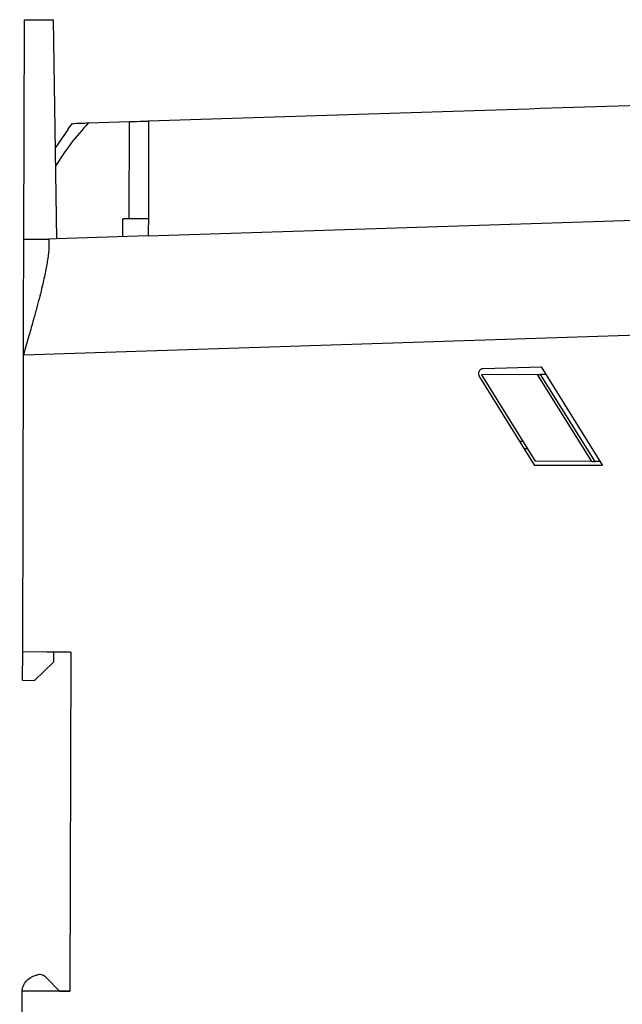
# Model space of a CAD drawing. Extents: x 106 to 315, y 19 to 260.
# Tile 57 of 132: x 106 to 124, y 145 to 175. Entities that reach past the tile are written whole.
import ezdxf

# ---------------------------------------------------------------- set-up
doc = ezdxf.new("R2010")
doc.units = 0
doc.layers.get('0').update_dxf_attribs({"linetype": 'CONTINUOUS'})

msp = doc.modelspace()

# ---------------------------------------------------------------- linework, layer by layer
at = {"color": 7, "linetype": 'CONTINUOUS'}
for p, q in [((106.416, 168.153), (106.433, 174.699)), ((106.433, 174.699), (107.29, 174.696)), ((107.29, 174.696), (107.387, 168.159)), ((108.348, 171.618), (109.568, 171.657)), ((109.56, 168.752), (109.568, 171.657)), ((107.739, 171.434), (107.347, 170.855)), ((107.861, 171.602), (107.732, 171.438)), ((109.369, 168.223), (109.37, 168.753)), ((110.132, 168.751), (109.37, 168.753)), ((110.13, 168.247), (127.452, 168.807)), ((106.416, 168.153), (107.163, 168.151)), ((107.387, 168.159), (107.163, 168.151)), ((110.13, 168.247), (107.387, 168.159)), ((106.407, 164.699), (124.762, 165.292)), ((106.384, 155.842), (106.407, 164.699)), ((120.118, 164.284), (121.849, 164.34)), ((121.849, 164.34), (123.681, 161.392)), ((121.659, 161.397), (120.001, 164.066)), ((121.735, 164.111), (120.064, 164.096)), ((120.064, 164.096), (121.671, 161.525)), ((123.36, 161.51), (121.735, 164.111)), ((121.99, 164.113), (121.823, 164.112)), ((121.823, 164.112), (123.45, 161.509)), ((121.44, 161.894), (121.35, 161.894)), ((123.681, 161.392), (121.659, 161.397)), ((123.36, 161.51), (121.671, 161.525)), ((123.609, 161.508), (123.45, 161.509)), ((106.381, 154.985), (106.384, 155.842)), ((106.384, 155.842), (107.818, 155.826)), ((106.384, 155.842), (106.384, 155.842)), ((106.384, 155.842), (107.312, 155.832)), ((107.311, 155.537), (107.312, 155.832)), ((107.818, 155.824), (107.312, 155.83)), ((107.818, 155.825), (107.792, 145.708)), ((107.818, 155.826), (107.818, 155.826)), ((107.818, 155.825), (107.818, 155.825)), ((106.738, 154.977), (107.311, 155.537)), ((106.381, 154.985), (106.738, 154.977)), ((107.486, 145.706), (107.088, 146.114)), ((106.357, 145.699), (106.294, 121.842)), ((107.792, 145.708), (106.357, 145.699)), ((107.486, 145.706), (107.786, 145.707))]:
    msp.add_line(p, q, dxfattribs=at)
at = {"color": 8, "linetype": 'CONTINUOUS'}
msp.add_line((121.208, 162.123), (121.297, 162.123), dxfattribs=at)
at = {"color": 7, "linetype": 'CONTINUOUS', "flags": 128}
msp.add_lwpolyline([(109.568, 171.657), (109.679, 171.661), (109.787, 171.664), (109.885, 171.668), (109.972, 171.67), (110.043, 171.673), (110.096, 171.674), (110.128, 171.675), (110.139, 171.676)], dxfattribs=at)
at = {"color": 7, "linetype": 'CONTINUOUS'}
for points, knots in [([(110.139, 171.676), (111.807, 171.73), (115.143, 171.837), (120.257, 172.003), (125.469, 172.171), (129.009, 172.285), (130.779, 172.342)], [0, 0, 0, 0, 0.243121, 0.486412, 0.743179, 1, 1, 1, 1]), ([(110.139, 171.676), (110.139, 171.525), (110.138, 171.22), (110.137, 170.627), (110.135, 169.888), (110.132, 169.057), (110.131, 168.496), (110.13, 168.247)], [0, 0, 0, 0, 0.162228, 0.32664, 0.562913, 0.806003, 1, 1, 1, 1]), ([(108.348, 171.618), (108.166, 171.416), (107.801, 171.01), (107.504, 170.552), (107.355, 170.321)], [0, 0, 0, 0, 0.497193, 1, 1, 1, 1]), ([(107.883, 171.603), (107.902, 171.604), (107.933, 171.605), (108.12, 171.611), (108.272, 171.616), (108.348, 171.618)], [0, 0, 0, 0, 0.430283, 0.715142, 1, 1, 1, 1]), ([(106.407, 164.699), (106.407, 164.948), (106.409, 165.453), (106.411, 166.158), (106.412, 166.807), (106.414, 167.364), (106.415, 167.834), (106.415, 168.046), (106.416, 168.153)], [0, 0, 0, 0, 0.163705, 0.33214, 0.49621, 0.665223, 0.830129, 1, 1, 1, 1]), ([(107.163, 168.151), (107.166, 168.072), (107.172, 167.913), (107.135, 167.584), (107.069, 167.197), (106.983, 166.808), (106.893, 166.441), (106.805, 166.109), (106.698, 165.718), (106.564, 165.248), (106.461, 164.889), (106.407, 164.699)], [0, 0, 0, 0, 0.126739, 0.253474, 0.380638, 0.508611, 0.589113, 0.672667, 0.759315, 0.872848, 1, 1, 1, 1]), ([(120.118, 164.284), (120.103, 164.282), (120.075, 164.279), (120.039, 164.259), (120.013, 164.235), (119.994, 164.207), (119.982, 164.174), (119.978, 164.137), (119.984, 164.1), (119.995, 164.077), (120.001, 164.066)], [0, 0, 0, 0, 0.150828, 0.284455, 0.400835, 0.499943, 0.627166, 0.747714, 0.870892, 1, 1, 1, 1]), ([(121.735, 164.111), (121.745, 164.111), (121.761, 164.111), (121.782, 164.111), (121.797, 164.111), (121.809, 164.111), (121.817, 164.112), (121.822, 164.112), (121.823, 164.112), (121.823, 164.112)], [0, 0, 0, 0, 0.259334, 0.399208, 0.539459, 0.663041, 0.785118, 0.891942, 1, 1, 1, 1]), ([(123.36, 161.51), (123.361, 161.51), (123.364, 161.51), (123.374, 161.51), (123.39, 161.51), (123.409, 161.51), (123.423, 161.51), (123.435, 161.509), (123.443, 161.509), (123.449, 161.509), (123.449, 161.509), (123.45, 161.509)], [0, 0, 0, 0, 0.007985, 0.074327, 0.261153, 0.417415, 0.541653, 0.668817, 0.786606, 0.896429, 1, 1, 1, 1]), ([(106.367, 145.699), (106.37, 145.733), (106.381, 145.831), (106.464, 145.983), (106.591, 146.102), (106.724, 146.171), (106.8, 146.187), (106.839, 146.196)], [0, 0, 0, 0, 0.1400375, 0.3982732, 0.6844119, 0.8386803, 1, 1, 1, 1]), ([(107.088, 146.114), (107.071, 146.129), (107.037, 146.159), (106.974, 146.187), (106.907, 146.202), (106.862, 146.198), (106.839, 146.196)], [0, 0, 0, 0, 0.250655, 0.499958, 0.747818, 1, 1, 1, 1])]:
    msp.add_open_spline(points, degree=3, knots=knots, dxfattribs=at)

doc.saveas('drawing.dxf')
